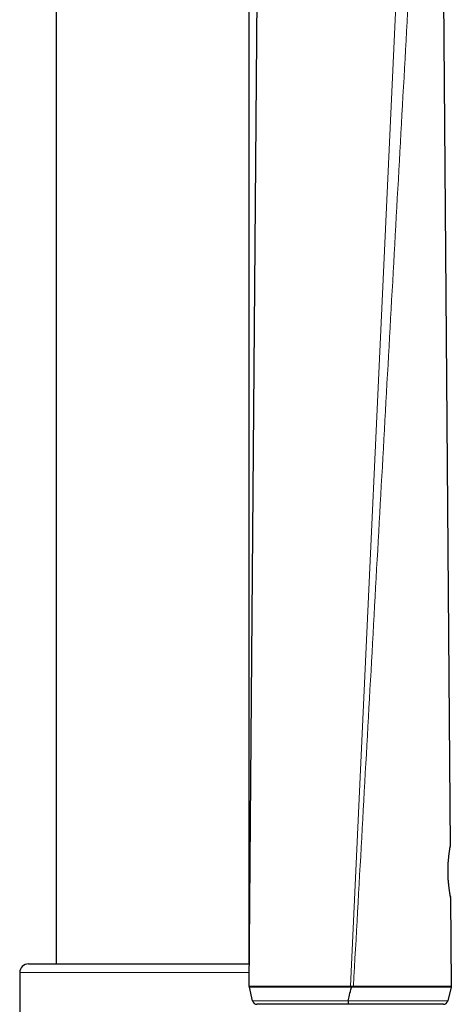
# Model space of a CAD drawing. Header units: millimetres. Extents: x 8 to 2427, y 12 to 2587.
# Tile 144 of 154: x 1665 to 1714, y 1680 to 1792. Entities that reach past the tile are written whole.
import ezdxf

# ---------------------------------------------------------------- set-up
doc = ezdxf.new("R2010")
doc.units = ezdxf.units.MM

msp = doc.modelspace()

# ---------------------------------------------------------------- linework, layer by layer
at = {"color": 7, "linetype": 'Continuous', "lineweight": 30}
for p, q in [((1669.45, 2422.2), (1669.45, 1684.65)), ((1691.35, 1684.65), (1691.35, 2422.2)), ((1691.36, 1682.12), (1692.5, 1824.07)), ((1713.38, 1797.71), (1714.16, 1697.96)), ((1714.2, 1692.16), (1714.28, 1682.12)), ((1666.33, 1684.65), (1691.39, 1684.65)), ((1665.33, 1683.65), (1665.33, 1563.65)), ((1691.38, 1682), (1691.36, 1682.12)), ((1691.74, 1680.44), (1691.38, 1682)), ((1714.27, 1682), (1713.88, 1680.44)), ((1714.28, 1682.12), (1714.27, 1682)), ((1691.74, 1680.44), (1691.75, 1680.44)), ((1713.88, 1680.44), (1713.88, 1680.44)), ((1713.88, 1680.44), (1713.88, 1680.43)), ((1692.31, 1680.06), (1692.31, 1680.06)), ((1713.32, 1680.06), (1713.31, 1680.06))]:
    msp.add_line(p, q, dxfattribs=at)
at = {"color": 252, "linetype": 'Continuous', "lineweight": 0}
for p, q in [((1708.35, 1801.17), (1702.84, 1682.11)), ((1691.38, 1683.65), (1665.33, 1683.65)), ((1702.84, 1681.99), (1702.84, 1682.11)), ((1702.97, 1681.99), (1702.84, 1681.99)), ((1703.19, 1681.99), (1703.18, 1682.11))]:
    msp.add_line(p, q, dxfattribs=at)
at = {"color": 7, "linetype": 'Continuous', "lineweight": 30, "flags": 128}
for points in [[(1714.15, 1697.85), (1714.15, 1697.86), (1714.16, 1697.96)], [(1714.2, 1692.16), (1714.19, 1692.26), (1714.19, 1692.27)]]:
    msp.add_lwpolyline(points, dxfattribs=at)
at = {"color": 7, "linetype": 'Continuous', "lineweight": 30}
for centre, radius, start, end in [((1666.33, 1683.65), 1, 90, 180), ((1692.23, 1680.56), 0.5, 193.3733, 270.0268), ((1713.4, 1680.56), 0.5, 269.8028, 346.0173)]:
    msp.add_arc(centre, radius, start, end, dxfattribs=at)
at = {"color": 252, "linetype": 'Continuous', "lineweight": 0}
for points, knots in [([(1709.74, 1799.95), (1709.43, 1794.34), (1708.8, 1783.12), (1707.87, 1766.29), (1706.93, 1749.45), (1705.99, 1732.62), (1705.06, 1715.79), (1704.12, 1698.95), (1703.5, 1687.73), (1703.18, 1682.12)], [0, 0, 0, 0, 0.1428571, 0.2857143, 0.4285714, 0.5714286, 0.7142857, 0.8571429, 1, 1, 1, 1]), ([(1714.2, 1692.16), (1714.2, 1692.16), (1714.2, 1692.16), (1714.2, 1692.18), (1714.19, 1692.24), (1714.17, 1692.32), (1714.16, 1692.41), (1714.14, 1692.51), (1714.12, 1692.64), (1714.09, 1692.8), (1714.06, 1693.02), (1714.02, 1693.26), (1714, 1693.5), (1713.97, 1693.71), (1713.95, 1693.93), (1713.94, 1694.16), (1713.92, 1694.4), (1713.91, 1694.64), (1713.91, 1694.88), (1713.9, 1695.13), (1713.9, 1695.37), (1713.91, 1695.61), (1713.92, 1695.84), (1713.93, 1696.07), (1713.94, 1696.3), (1713.96, 1696.51), (1713.98, 1696.71), (1714, 1696.91), (1714.02, 1697.09), (1714.05, 1697.25), (1714.07, 1697.41), (1714.09, 1697.54), (1714.11, 1697.66), (1714.12, 1697.76), (1714.14, 1697.84), (1714.15, 1697.9), (1714.16, 1697.95), (1714.16, 1697.96), (1714.16, 1697.96)], [0, 0, 0, 0, 0.000007, 0.039806, 0.080213, 0.107573, 0.133938, 0.160477, 0.187284, 0.214461, 0.254042, 0.29424, 0.321477, 0.347824, 0.374362, 0.401205, 0.428468, 0.454388, 0.480505, 0.506929, 0.533776, 0.559439, 0.585306, 0.611366, 0.637882, 0.66387, 0.690042, 0.716494, 0.743325, 0.769872, 0.796602, 0.823901, 0.851395, 0.878199, 0.905186, 0.932747, 0.960505, 1, 1, 1, 1]), ([(1691.36, 1682.12), (1691.36, 1682.12), (1691.36, 1682.12), (1691.37, 1682.12), (1691.43, 1682.11), (1691.55, 1682.11), (1691.72, 1682.12), (1691.94, 1682.12), (1692.21, 1682.12), (1692.54, 1682.12), (1692.92, 1682.12), (1693.35, 1682.12), (1693.84, 1682.12), (1694.33, 1682.12), (1694.82, 1682.12), (1695.3, 1682.12), (1695.83, 1682.12), (1696.41, 1682.12), (1697.04, 1682.12), (1697.71, 1682.12), (1698.4, 1682.12), (1699.12, 1682.12), (1699.84, 1682.13), (1700.57, 1682.13), (1701.32, 1682.13), (1702.08, 1682.12), (1702.59, 1682.11), (1702.84, 1682.11)], [0, 0, 0, 0, 0.000003, 0.034447, 0.080409, 0.126493, 0.172612, 0.218684, 0.264636, 0.310894, 0.357302, 0.403746, 0.450128, 0.496364, 0.532146, 0.567955, 0.603734, 0.643999, 0.684414, 0.724867, 0.765257, 0.805501, 0.8443, 0.883257, 0.922264, 0.961211, 1, 1, 1, 1]), ([(1702.84, 1681.99), (1702.68, 1682), (1702.37, 1682), (1701.9, 1681.99), (1701.41, 1681.99), (1700.88, 1682), (1700.33, 1682.01), (1699.74, 1682.01), (1699.13, 1682), (1698.53, 1682), (1697.95, 1682), (1697.4, 1682), (1696.86, 1682), (1696.33, 1682), (1695.86, 1682), (1695.44, 1682), (1695.07, 1682), (1694.72, 1682), (1694.38, 1682), (1694.05, 1682), (1693.74, 1682), (1693.44, 1682), (1693.16, 1682), (1692.89, 1682), (1692.65, 1682), (1692.43, 1682), (1692.23, 1682), (1692.05, 1682), (1691.9, 1682), (1691.76, 1681.99), (1691.65, 1681.99), (1691.55, 1681.99), (1691.48, 1681.99), (1691.42, 1682), (1691.38, 1682), (1691.38, 1682), (1691.38, 1682)], [0, 0, 0, 0, 0.023819, 0.047692, 0.073307, 0.098988, 0.129592, 0.160305, 0.194355, 0.22843, 0.261219, 0.294121, 0.327438, 0.360863, 0.396147, 0.422906, 0.449726, 0.476593, 0.503518, 0.532039, 0.560611, 0.589394, 0.618226, 0.647341, 0.676504, 0.705874, 0.73529, 0.763709, 0.792169, 0.820798, 0.849468, 0.878367, 0.907306, 0.936415, 0.965563, 1, 1, 1, 1]), ([(1702.84, 1682.11), (1702.84, 1682.11), (1702.88, 1682.11), (1702.92, 1682.11), (1702.97, 1682.11)], [0, 0, 0, 0, 0.000408, 1, 1, 1, 1]), ([(1702.97, 1682.11), (1703.01, 1682.11), (1703.08, 1682.11), (1703.16, 1682.11), (1703.18, 1682.11), (1703.18, 1682.11)], [0, 0, 0, 0, 0.596544, 0.999725, 1, 1, 1, 1]), ([(1703.19, 1681.99), (1703.16, 1681.99), (1703.08, 1681.99), (1703.01, 1681.99), (1702.97, 1681.98)], [0, 0, 0, 0, 0.388865, 1, 1, 1, 1]), ([(1703.18, 1682.12), (1703.36, 1682.12), (1703.72, 1682.12), (1704.24, 1682.1), (1704.78, 1682.11), (1705.32, 1682.12), (1705.9, 1682.13), (1706.51, 1682.13), (1707.06, 1682.12), (1707.52, 1682.12), (1707.92, 1682.12), (1708.33, 1682.12), (1708.75, 1682.11), (1709.16, 1682.11), (1709.55, 1682.11), (1709.94, 1682.12), (1710.31, 1682.12), (1710.66, 1682.12), (1711.02, 1682.12), (1711.38, 1682.12), (1711.73, 1682.12), (1712.06, 1682.12), (1712.36, 1682.13), (1712.64, 1682.13), (1712.89, 1682.13), (1713.11, 1682.13), (1713.32, 1682.13), (1713.51, 1682.12), (1713.68, 1682.12), (1713.83, 1682.12), (1713.98, 1682.12), (1714.12, 1682.12), (1714.22, 1682.12), (1714.27, 1682.12), (1714.28, 1682.12), (1714.28, 1682.12), (1714.28, 1682.12)], [0, 0, 0, 0, 0.027534, 0.055071, 0.0821, 0.111797, 0.141494, 0.177038, 0.212584, 0.234727, 0.25687, 0.283065, 0.309261, 0.335715, 0.362169, 0.38894, 0.415711, 0.44273, 0.469749, 0.500942, 0.532136, 0.563431, 0.594797, 0.624206, 0.653615, 0.683243, 0.712871, 0.742769, 0.772667, 0.802779, 0.832892, 0.879679, 0.921422, 0.963273, 0.999997, 1, 1, 1, 1]), ([(1714.27, 1682), (1714.26, 1682), (1714.26, 1682), (1714.19, 1682), (1714.09, 1682), (1713.96, 1682), (1713.82, 1682), (1713.65, 1682), (1713.42, 1682), (1713.12, 1682), (1712.76, 1682), (1712.4, 1682), (1712.05, 1682), (1711.72, 1682), (1711.37, 1682), (1711.02, 1682), (1710.66, 1682), (1710.26, 1682), (1709.8, 1681.99), (1709.28, 1681.99), (1708.8, 1682), (1708.33, 1682), (1707.88, 1682), (1707.39, 1682), (1706.89, 1682), (1706.39, 1682.01), (1705.87, 1682.01), (1705.33, 1682.01), (1704.78, 1681.99), (1704.23, 1681.99), (1703.8, 1681.99), (1703.45, 1682), (1703.27, 1682), (1703.19, 1682)], [0, 0, 0, 0, 0.041577, 0.083259, 0.125157, 0.167166, 0.196538, 0.22595, 0.270387, 0.314968, 0.360054, 0.405306, 0.436446, 0.467679, 0.498974, 0.530368, 0.556527, 0.582728, 0.622387, 0.655709, 0.689134, 0.71616, 0.743246, 0.772804, 0.802451, 0.829687, 0.856997, 0.887369, 0.917856, 0.945357, 0.972952, 0.986471, 1, 1, 1, 1]), ([(1691.74, 1680.44), (1691.75, 1680.44), (1691.75, 1680.44), (1691.78, 1680.44), (1691.83, 1680.44), (1691.89, 1680.44), (1691.98, 1680.44), (1692.09, 1680.44), (1692.22, 1680.44), (1692.36, 1680.44), (1692.52, 1680.44), (1692.69, 1680.44), (1692.88, 1680.44), (1693.09, 1680.44), (1693.31, 1680.44), (1693.56, 1680.44), (1693.82, 1680.44), (1694.16, 1680.44), (1694.59, 1680.44), (1695.08, 1680.44), (1695.55, 1680.44), (1696.01, 1680.44), (1696.52, 1680.44), (1697.08, 1680.44), (1697.68, 1680.44), (1698.26, 1680.44), (1698.82, 1680.44), (1699.42, 1680.44), (1700.11, 1680.44), (1700.77, 1680.44), (1701.32, 1680.44), (1701.74, 1680.44), (1702.16, 1680.44), (1702.44, 1680.44), (1702.58, 1680.44)], [0, 0, 0, 0, 0.028864, 0.057763, 0.086823, 0.115921, 0.145242, 0.174605, 0.204137, 0.233712, 0.260728, 0.287777, 0.314977, 0.342213, 0.36966, 0.397146, 0.424792, 0.45248, 0.499871, 0.541633, 0.577642, 0.610794, 0.644038, 0.685498, 0.723059, 0.760779, 0.791747, 0.822812, 0.865968, 0.909387, 0.931959, 0.954592, 0.97727, 1, 1, 1, 1]), ([(1702.58, 1680.44), (1702.77, 1680.44), (1703.16, 1680.44), (1703.72, 1680.44), (1704.26, 1680.44), (1704.85, 1680.44), (1705.49, 1680.44), (1706.09, 1680.44), (1706.59, 1680.44), (1707.01, 1680.44), (1707.41, 1680.44), (1707.81, 1680.44), (1708.2, 1680.44), (1708.59, 1680.44), (1708.96, 1680.44), (1709.39, 1680.44), (1709.87, 1680.44), (1710.36, 1680.44), (1710.81, 1680.44), (1711.21, 1680.44), (1711.55, 1680.44), (1711.84, 1680.44), (1712.09, 1680.44), (1712.33, 1680.44), (1712.55, 1680.44), (1712.75, 1680.44), (1712.94, 1680.44), (1713.11, 1680.44), (1713.28, 1680.44), (1713.43, 1680.44), (1713.58, 1680.44), (1713.71, 1680.44), (1713.81, 1680.44), (1713.87, 1680.44), (1713.88, 1680.44), (1713.88, 1680.44)], [0, 0, 0, 0, 0.0300267, 0.060082, 0.0877799, 0.1155874, 0.1532919, 0.1911991, 0.2147483, 0.2383458, 0.2621504, 0.2860057, 0.310139, 0.3343178, 0.3586995, 0.3831259, 0.4221924, 0.4601114, 0.4954117, 0.5294333, 0.5635443, 0.5897772, 0.6160475, 0.6424695, 0.6689269, 0.6955867, 0.72228, 0.7491205, 0.7759938, 0.8091769, 0.8424209, 0.8828437, 0.9233708, 0.964212, 1, 1, 1, 1])]:
    msp.add_open_spline(points, degree=3, knots=knots, dxfattribs=at)
at = {"color": 7, "linetype": 'Continuous', "lineweight": 30}
for points, knots in [([(1714.19, 1692.28), (1714.19, 1692.28), (1714.19, 1692.27), (1714.19, 1692.27), (1714.19, 1692.27), (1714.19, 1692.28), (1714.18, 1692.31), (1714.17, 1692.35), (1714.16, 1692.4), (1714.15, 1692.48), (1714.14, 1692.56), (1714.12, 1692.66), (1714.1, 1692.78), (1714.08, 1692.9), (1714.06, 1693.04), (1714.04, 1693.19), (1714.03, 1693.34), (1714.01, 1693.51), (1713.99, 1693.7), (1713.97, 1693.88), (1713.95, 1694.08), (1713.94, 1694.28), (1713.93, 1694.48), (1713.92, 1694.68), (1713.91, 1694.89), (1713.91, 1695.09), (1713.91, 1695.29), (1713.92, 1695.48), (1713.92, 1695.68), (1713.93, 1695.88), (1713.94, 1696.08), (1713.95, 1696.27), (1713.97, 1696.46), (1713.99, 1696.64), (1714, 1696.81), (1714.02, 1696.97), (1714.04, 1697.12), (1714.05, 1697.25), (1714.07, 1697.37), (1714.09, 1697.48), (1714.1, 1697.58), (1714.11, 1697.67), (1714.13, 1697.74), (1714.13, 1697.79), (1714.14, 1697.83), (1714.14, 1697.85), (1714.15, 1697.85), (1714.14, 1697.85), (1714.14, 1697.85)], [0, 0, 0, 0, 0.002247, 0.008652, 0.018395, 0.032817, 0.052118, 0.074604, 0.098467, 0.122801, 0.147237, 0.171595, 0.195804, 0.219899, 0.243384, 0.267254, 0.291434, 0.315853, 0.340429, 0.365071, 0.389658, 0.41409, 0.438282, 0.462167, 0.485695, 0.508841, 0.531627, 0.554471, 0.577785, 0.601537, 0.625675, 0.650128, 0.674803, 0.699595, 0.724378, 0.749017, 0.773415, 0.797483, 0.821198, 0.845612, 0.869498, 0.893668, 0.918064, 0.942593, 0.967011, 0.986745, 0.99909, 1, 1, 1, 1]), ([(1702.58, 1680.44), (1702.63, 1680.66), (1702.73, 1681.17), (1702.88, 1681.68), (1702.97, 1681.98)], [0, 0, 0, 0, 0.41388, 1, 1, 1, 1]), ([(1702.97, 1682.11), (1702.97, 1682.1), (1702.97, 1682.06), (1702.97, 1682.02), (1702.97, 1681.99)], [0, 0, 0, 0, 0.103438, 1, 1, 1, 1]), ([(1702.58, 1680.06), (1702.32, 1680.06), (1701.8, 1680.06), (1701.03, 1680.06), (1700.27, 1680.06), (1699.52, 1680.06), (1698.8, 1680.06), (1698.1, 1680.06), (1697.43, 1680.06), (1696.77, 1680.06), (1696.15, 1680.06), (1695.55, 1680.06), (1695, 1680.06), (1694.51, 1680.06), (1694.08, 1680.06), (1693.7, 1680.06), (1693.37, 1680.06), (1693.08, 1680.06), (1692.82, 1680.06), (1692.61, 1680.06), (1692.44, 1680.06), (1692.32, 1680.06), (1692.25, 1680.06), (1692.24, 1680.06), (1692.23, 1680.06)], [0, 0, 0, 0, 0.043598, 0.087348, 0.131109, 0.174723, 0.219269, 0.263954, 0.308654, 0.35322, 0.40124, 0.449392, 0.497561, 0.545603, 0.58967, 0.633851, 0.678082, 0.722283, 0.766367, 0.813576, 0.860906, 0.908283, 0.955626, 1, 1, 1, 1]), ([(1713.39, 1680.06), (1713.39, 1680.06), (1713.39, 1680.06), (1713.36, 1680.06), (1713.32, 1680.06), (1713.25, 1680.06), (1713.17, 1680.06), (1713.06, 1680.06), (1712.94, 1680.06), (1712.79, 1680.06), (1712.61, 1680.06), (1712.4, 1680.06), (1712.17, 1680.06), (1711.93, 1680.06), (1711.68, 1680.06), (1711.43, 1680.06), (1711.11, 1680.06), (1710.7, 1680.06), (1710.18, 1680.06), (1709.62, 1680.06), (1709.11, 1680.06), (1708.61, 1680.06), (1708.15, 1680.06), (1707.6, 1680.06), (1707.02, 1680.06), (1706.49, 1680.06), (1706.01, 1680.06), (1705.6, 1680.06), (1705.19, 1680.06), (1704.77, 1680.06), (1704.27, 1680.06), (1703.69, 1680.06), (1703.1, 1680.06), (1702.73, 1680.06), (1702.58, 1680.06)], [0, 0, 0, 0, 0.023283, 0.051843, 0.080438, 0.10929, 0.138178, 0.16733, 0.196521, 0.225793, 0.258807, 0.291822, 0.325085, 0.358348, 0.385296, 0.412283, 0.439347, 0.484, 0.528854, 0.574148, 0.619686, 0.643024, 0.678342, 0.713802, 0.749727, 0.785828, 0.810141, 0.833435, 0.856729, 0.880225, 0.903717, 0.939597, 0.975707, 1, 1, 1, 1])]:
    msp.add_open_spline(points, degree=3, knots=knots, dxfattribs=at)
msp.add_open_spline([(1702.58, 1680.44), (1702.58, 1680.39), (1702.58, 1680.28), (1702.58, 1680.16), (1702.58, 1680.07), (1702.58, 1680.06), (1702.58, 1680.06)], degree=3, dxfattribs=at)

doc.saveas('drawing.dxf')
